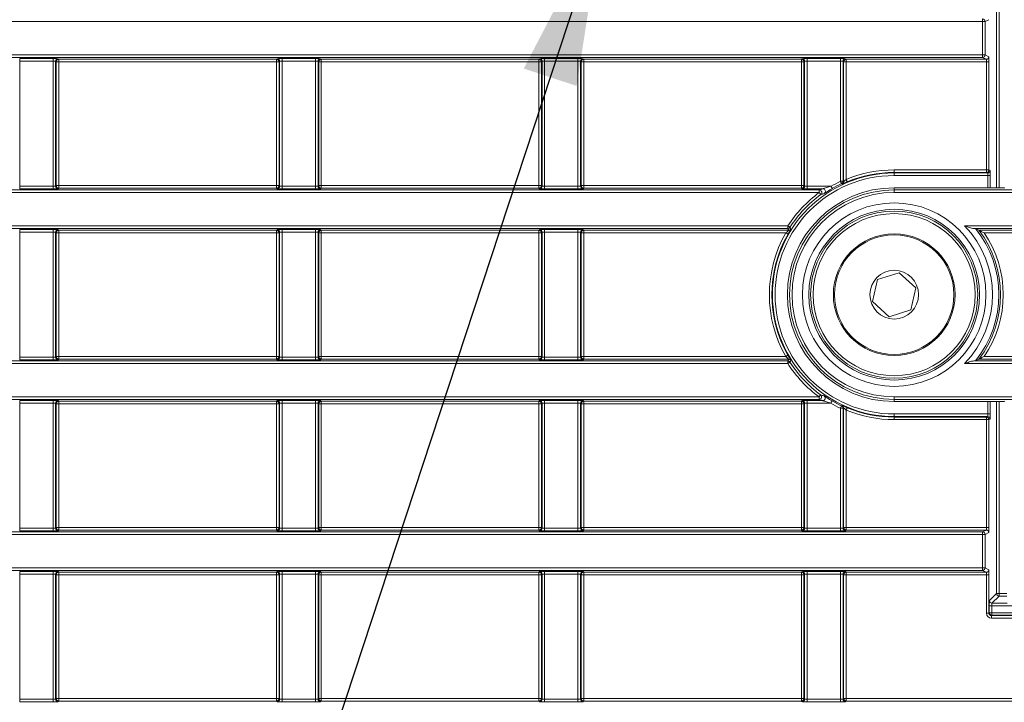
# Model space of a CAD drawing. Header units: millimetres. Extents: x 0 to 1118, y 0 to 864.
# Tile 99 of 248: x 273 to 293, y 446 to 459. Entities that reach past the tile are written whole.
import ezdxf

# ---------------------------------------------------------------- set-up
doc = ezdxf.new("R2010")
doc.units = ezdxf.units.MM
doc.styles.add('SLDTEXTSTYLE3', font='TXT', dxfattribs={"width": 0.605})
doc.dimstyles.new('SLDDIMSTYLE0', dxfattribs={"dimtxt": 0.18, "dimasz": 3.302, "dimexe": 0, "dimexo": 0.0625, "dimgap": 0, "dimtad": 0, "dimtih": 1, "dimtoh": 1, "dimdec": 0, "dimrnd": 1e-09, "dimzin": 0, "dimdsep": 46, "dimtxsty": 'Standard', "dimsah": 1, "dimcen": 0.09, "dimadec": 0, "dimazin": 0, "dimtfac": 3.302, "dimtdec": 0, "dimtofl": 0, "dimtmove": 0, "dimatfit": 3, "dimfxl": 1, "dimfrac": 2, "dimtolj": 1, "dimtzin": 0, "dimarcsym": 0})
doc.dimstyles.new('SLDDIMSTYLE1', dxfattribs={"dimtxt": 3.175, "dimasz": 3.302, "dimexe": 0, "dimexo": 0.0625, "dimgap": 0.79375, "dimtad": 0, "dimtih": 1, "dimtoh": 1, "dimdec": 1, "dimlfac": 4, "dimrnd": 1e-09, "dimzin": 12, "dimdsep": 46, "dimtxsty": 'SLDTEXTSTYLE3', "dimsah": 1, "dimcen": 0.09, "dimadec": 0, "dimazin": 3, "dimtfac": 1, "dimtofl": 0, "dimtmove": 0, "dimatfit": 3, "dimfxl": 1, "dimfrac": 2, "dimtolj": 1, "dimtzin": 12, "dimarcsym": 0})

# ---------------------------------------------------------------- blocks, each defined once
blk = doc.blocks.new('_D')
at = {"color": 7, "linetype": 'Continuous', "lineweight": 0}
for p, q in [((289.561, 466.355), (439.976, 466.355)), ((438.376, 466.355), (438.376, 449.404)), ((438.376, 427.58), (438.376, 444.531)), ((376.919, 427.58), (439.976, 427.58))]:
    blk.add_line(p, q, dxfattribs=at)
for points in [[(438.376, 466.355), (437.868, 463.053), (438.884, 463.053)], [(438.376, 427.58), (438.884, 430.882), (437.868, 430.882)]]:
    blk.add_solid(points, dxfattribs=at)
at = {"color": 7, "linetype": 'Continuous', "lineweight": 0, "insert": (432.919, 448.624), "char_height": 3.175, "attachment_point": 1, "style": 'SLDTEXTSTYLE3'}
blk.add_mtext('155.1', dxfattribs=at)

msp = doc.modelspace()

# ---------------------------------------------------------------- linework, layer by layer
at = {"color": 9, "linetype": 'Continuous', "lineweight": 15}
for p, q in [((292.368, 455.738), (292.368, 488.266)), ((292.418, 488.266), (292.418, 455.738)), ((292.196, 455.738), (292.196, 455.978)), ((292.246, 455.978), (292.246, 455.738)), ((292.196, 451.326), (292.196, 451.569)), ((292.246, 451.569), (292.246, 451.326)), ((292.368, 447.823), (292.368, 451.569)), ((292.418, 451.569), (292.418, 447.823)), ((292.418, 447.823), (292.569, 447.823)), ((292.569, 447.773), (292.418, 447.773)), ((292.279, 447.634), (292.574, 447.634))]:
    msp.add_line(p, q, dxfattribs=at)
at = {"color": 7, "linetype": 'Continuous', "lineweight": 15}
for p, q in [((292.096, 458.984), (161.236, 458.984)), ((292.096, 459.034), (292.096, 458.984)), ((292.096, 458.332), (292.096, 458.984)), ((292.146, 458.984), (292.096, 458.984)), ((292.217, 459.019), (292.146, 458.984)), ((292.146, 458.984), (292.146, 458.332)), ((161.236, 458.332), (292.096, 458.332)), ((292.096, 458.282), (161.236, 458.282)), ((273.294, 458.26), (273.945, 458.26)), ((273.294, 458.26), (273.294, 458.21)), ((273.945, 458.21), (273.294, 458.21)), ((273.294, 458.21), (273.294, 455.77)), ((273.945, 458.26), (273.945, 458.21)), ((273.945, 455.77), (273.945, 458.21)), ((273.995, 458.208), (273.995, 455.771)), ((274.007, 458.196), (273.995, 458.208)), ((274.007, 455.783), (274.007, 458.196)), ((274.057, 458.196), (274.007, 458.196)), ((274.045, 458.258), (274.057, 458.246)), ((274.057, 458.246), (278.307, 458.246)), ((274.057, 458.246), (274.057, 458.196)), ((278.307, 458.196), (274.057, 458.196)), ((274.057, 458.196), (274.057, 455.783)), ((278.307, 458.246), (278.319, 458.258)), ((278.307, 458.196), (278.307, 458.246)), ((278.357, 458.196), (278.307, 458.196)), ((278.307, 455.783), (278.307, 458.196)), ((278.369, 458.208), (278.357, 458.196)), ((278.357, 458.196), (278.357, 455.783)), ((278.369, 455.771), (278.369, 458.208)), ((278.419, 458.26), (279.07, 458.26)), ((278.419, 458.26), (278.419, 458.21)), ((279.07, 458.21), (278.419, 458.21)), ((278.419, 458.21), (278.419, 455.77)), ((279.07, 458.26), (279.07, 458.21)), ((279.07, 455.77), (279.07, 458.21)), ((279.12, 458.208), (279.12, 455.771)), ((279.132, 458.196), (279.12, 458.208)), ((279.132, 455.783), (279.132, 458.196)), ((279.182, 458.196), (279.132, 458.196)), ((279.17, 458.258), (279.182, 458.246)), ((279.182, 458.246), (283.432, 458.246)), ((279.182, 458.246), (279.182, 458.196)), ((283.432, 458.196), (279.182, 458.196)), ((279.182, 458.196), (279.182, 455.783)), ((283.432, 458.246), (283.444, 458.258)), ((283.432, 458.196), (283.432, 458.246)), ((283.482, 458.196), (283.432, 458.196)), ((283.432, 455.783), (283.432, 458.196)), ((283.494, 458.208), (283.482, 458.196)), ((283.482, 458.196), (283.482, 455.783)), ((283.494, 455.771), (283.494, 458.208)), ((283.544, 458.26), (284.195, 458.26)), ((283.544, 458.26), (283.544, 458.21)), ((284.195, 458.21), (283.544, 458.21)), ((283.544, 458.21), (283.544, 455.77)), ((284.195, 458.26), (284.195, 458.21)), ((284.195, 455.77), (284.195, 458.21)), ((284.245, 458.208), (284.245, 455.771)), ((284.257, 458.196), (284.245, 458.208)), ((284.257, 455.783), (284.257, 458.196)), ((284.307, 458.196), (284.257, 458.196)), ((284.295, 458.258), (284.307, 458.246)), ((284.307, 458.246), (288.557, 458.246)), ((284.307, 458.246), (284.307, 458.196)), ((284.307, 458.196), (284.307, 455.783)), ((288.557, 458.196), (284.307, 458.196)), ((288.557, 458.246), (288.569, 458.258)), ((288.557, 458.196), (288.557, 458.246)), ((288.607, 458.196), (288.557, 458.196)), ((288.557, 455.783), (288.557, 458.196)), ((288.619, 458.208), (288.607, 458.196)), ((288.607, 458.196), (288.607, 455.783)), ((288.619, 455.771), (288.619, 458.208)), ((288.669, 458.26), (289.32, 458.26)), ((288.669, 458.21), (288.669, 458.26)), ((289.32, 458.21), (288.669, 458.21)), ((288.669, 458.21), (288.669, 455.77)), ((289.32, 458.21), (289.32, 458.26)), ((289.32, 455.867), (289.32, 458.21)), ((289.37, 458.208), (289.37, 455.867)), ((289.382, 458.196), (289.37, 458.208)), ((289.382, 455.859), (289.382, 458.196)), ((289.432, 458.196), (289.382, 458.196)), ((289.42, 458.258), (289.432, 458.246)), ((289.432, 458.246), (292.167, 458.246)), ((289.432, 458.246), (289.432, 458.196)), ((289.432, 458.196), (289.432, 455.902)), ((292.17, 458.196), (289.432, 458.196)), ((292.096, 458.282), (292.096, 458.332)), ((292.146, 458.332), (292.096, 458.332)), ((292.167, 458.246), (292.096, 458.282)), ((292.146, 458.332), (292.217, 458.296)), ((292.17, 458.196), (292.22, 458.196)), ((292.17, 456.089), (292.17, 458.196)), ((292.22, 458.196), (292.22, 456.089)), ((290.369, 456.089), (290.369, 456.039)), ((290.369, 456.089), (292.17, 456.089)), ((290.369, 456.028), (290.369, 456.039)), ((292.17, 456.039), (290.369, 456.039)), ((292.17, 456.039), (292.17, 456.089)), ((292.17, 456.089), (292.22, 456.089)), ((292.193, 456.028), (292.17, 456.039)), ((292.22, 456.089), (292.243, 456.078)), ((289.37, 455.867), (289.32, 455.867)), ((290.369, 456.028), (292.193, 456.028)), ((290.369, 455.978), (290.369, 456.028)), ((292.196, 455.978), (290.369, 455.978)), ((292.246, 455.978), (292.196, 455.978)), ((161.236, 455.697), (288.906, 455.697)), ((273.294, 455.77), (273.294, 455.72)), ((273.294, 455.77), (273.945, 455.77)), ((273.945, 455.72), (273.294, 455.72)), ((273.945, 455.77), (273.945, 455.72)), ((273.995, 455.771), (274.007, 455.783)), ((274.007, 455.783), (274.057, 455.783)), ((274.057, 455.733), (274.045, 455.721)), ((274.057, 455.783), (274.057, 455.733)), ((274.057, 455.783), (278.307, 455.783)), ((278.307, 455.733), (274.057, 455.733)), ((278.307, 455.733), (278.307, 455.783)), ((278.307, 455.783), (278.357, 455.783)), ((278.319, 455.721), (278.307, 455.733)), ((278.357, 455.783), (278.369, 455.771)), ((278.419, 455.77), (279.07, 455.77)), ((278.419, 455.77), (278.419, 455.72)), ((279.07, 455.72), (278.419, 455.72)), ((279.07, 455.77), (279.07, 455.72)), ((279.12, 455.771), (279.132, 455.783)), ((279.132, 455.783), (279.182, 455.783)), ((279.182, 455.733), (279.17, 455.721)), ((279.182, 455.783), (279.182, 455.733)), ((279.182, 455.783), (283.432, 455.783)), ((283.432, 455.733), (279.182, 455.733)), ((283.432, 455.733), (283.432, 455.783)), ((283.432, 455.783), (283.482, 455.783)), ((283.444, 455.721), (283.432, 455.733)), ((283.482, 455.783), (283.494, 455.771)), ((283.544, 455.77), (284.195, 455.77)), ((283.544, 455.77), (283.544, 455.72)), ((284.195, 455.72), (283.544, 455.72)), ((284.195, 455.77), (284.195, 455.72)), ((284.245, 455.771), (284.257, 455.783)), ((284.257, 455.783), (284.307, 455.783)), ((284.307, 455.733), (284.295, 455.721)), ((284.307, 455.783), (284.307, 455.733)), ((284.307, 455.783), (288.557, 455.783)), ((288.557, 455.733), (284.307, 455.733)), ((288.557, 455.733), (288.557, 455.783)), ((288.557, 455.783), (288.607, 455.783)), ((288.569, 455.721), (288.557, 455.733)), ((288.607, 455.783), (288.619, 455.771)), ((288.669, 455.72), (288.669, 455.77)), ((288.669, 455.77), (289.137, 455.77)), ((288.976, 455.72), (288.669, 455.72)), ((288.906, 455.697), (288.906, 455.647)), ((290.369, 455.697), (290.369, 455.738)), ((292.519, 455.738), (290.369, 455.738)), ((290.369, 455.697), (290.369, 455.647)), ((290.369, 455.697), (344.898, 455.697)), ((292.523, 455.735), (292.519, 455.738)), ((288.906, 455.647), (161.236, 455.647)), ((344.898, 455.647), (290.369, 455.647)), ((161.236, 454.996), (288.292, 454.996)), ((288.292, 454.946), (161.236, 454.946)), ((273.294, 454.923), (273.945, 454.923)), ((273.294, 454.923), (273.294, 454.873)), ((273.945, 454.923), (273.945, 454.873)), ((274.045, 454.922), (274.057, 454.91)), ((274.057, 454.91), (278.307, 454.91)), ((274.057, 454.91), (274.057, 454.86)), ((278.307, 454.91), (278.319, 454.922)), ((278.307, 454.86), (278.307, 454.91)), ((278.419, 454.923), (279.07, 454.923)), ((278.419, 454.923), (278.419, 454.873)), ((279.07, 454.923), (279.07, 454.873)), ((279.17, 454.922), (279.182, 454.91)), ((279.182, 454.91), (283.432, 454.91)), ((279.182, 454.91), (279.182, 454.86)), ((283.432, 454.91), (283.444, 454.922)), ((283.432, 454.86), (283.432, 454.91)), ((283.544, 454.923), (284.195, 454.923)), ((283.544, 454.923), (283.544, 454.873)), ((284.195, 454.923), (284.195, 454.873)), ((284.295, 454.922), (284.307, 454.91)), ((284.307, 454.91), (288.311, 454.91)), ((284.307, 454.91), (284.307, 454.86)), ((288.292, 454.996), (288.292, 454.946)), ((288.311, 454.91), (288.292, 454.946)), ((291.743, 454.996), (344.898, 454.996)), ((344.898, 454.946), (291.922, 454.946)), ((292.026, 454.91), (293.682, 454.91)), ((273.945, 454.873), (273.294, 454.873)), ((273.294, 454.873), (273.294, 452.434)), ((273.945, 452.434), (273.945, 454.873)), ((273.995, 454.872), (273.995, 452.435)), ((274.007, 454.86), (273.995, 454.872)), ((274.007, 452.447), (274.007, 454.86)), ((274.057, 454.86), (274.007, 454.86)), ((274.057, 454.86), (274.057, 452.447)), ((278.307, 454.86), (274.057, 454.86)), ((278.357, 454.86), (278.307, 454.86)), ((278.307, 452.447), (278.307, 454.86)), ((278.369, 454.872), (278.357, 454.86)), ((278.357, 454.86), (278.357, 452.447)), ((278.369, 452.435), (278.369, 454.872)), ((279.07, 454.873), (278.419, 454.873)), ((278.419, 454.873), (278.419, 452.434)), ((279.07, 452.434), (279.07, 454.873)), ((279.12, 454.872), (279.12, 452.435)), ((279.132, 454.86), (279.12, 454.872)), ((279.132, 452.447), (279.132, 454.86)), ((279.182, 454.86), (279.132, 454.86)), ((279.182, 454.86), (279.182, 452.447)), ((283.432, 454.86), (279.182, 454.86)), ((283.482, 454.86), (283.432, 454.86)), ((283.432, 452.447), (283.432, 454.86)), ((283.494, 454.872), (283.482, 454.86)), ((283.482, 454.86), (283.482, 452.447)), ((283.494, 452.435), (283.494, 454.872)), ((284.195, 454.873), (283.544, 454.873)), ((283.544, 454.873), (283.544, 452.434)), ((284.195, 452.434), (284.195, 454.873)), ((284.245, 454.872), (284.245, 452.435)), ((284.257, 454.86), (284.245, 454.872)), ((284.257, 452.447), (284.257, 454.86)), ((284.307, 454.86), (284.257, 454.86)), ((288.253, 454.86), (284.307, 454.86)), ((284.307, 454.86), (284.307, 452.447)), ((293.682, 454.86), (292.124, 454.86)), ((289.949, 453.523), (290.046, 453.952)), ((290.046, 453.952), (290.466, 454.083)), ((290.466, 454.083), (290.79, 453.784)), ((290.79, 453.784), (290.693, 453.355)), ((290.273, 453.224), (289.949, 453.523)), ((290.693, 453.355), (290.273, 453.224)), ((273.294, 452.434), (273.294, 452.384)), ((273.294, 452.434), (273.945, 452.434)), ((273.945, 452.434), (273.945, 452.384)), ((273.995, 452.435), (274.007, 452.447)), ((274.007, 452.447), (274.057, 452.447)), ((274.057, 452.397), (274.045, 452.385)), ((274.057, 452.447), (274.057, 452.397)), ((274.057, 452.447), (278.307, 452.447)), ((278.307, 452.397), (274.057, 452.397)), ((278.307, 452.397), (278.307, 452.447)), ((278.307, 452.447), (278.357, 452.447)), ((278.319, 452.385), (278.307, 452.397)), ((278.357, 452.447), (278.369, 452.435)), ((278.419, 452.434), (279.07, 452.434)), ((278.419, 452.434), (278.419, 452.384)), ((279.07, 452.434), (279.07, 452.384)), ((279.12, 452.435), (279.132, 452.447)), ((279.132, 452.447), (279.182, 452.447)), ((279.182, 452.397), (279.17, 452.385)), ((279.182, 452.447), (279.182, 452.397)), ((279.182, 452.447), (283.432, 452.447)), ((283.432, 452.397), (279.182, 452.397)), ((283.432, 452.397), (283.432, 452.447)), ((283.432, 452.447), (283.482, 452.447)), ((283.444, 452.385), (283.432, 452.397)), ((283.482, 452.447), (283.494, 452.435)), ((283.544, 452.434), (283.544, 452.384)), ((283.544, 452.434), (284.195, 452.434)), ((284.195, 452.434), (284.195, 452.384)), ((284.245, 452.435), (284.257, 452.447)), ((284.257, 452.447), (284.307, 452.447)), ((284.307, 452.397), (284.295, 452.385)), ((284.307, 452.447), (284.307, 452.397)), ((284.307, 452.447), (288.251, 452.447)), ((288.309, 452.397), (284.307, 452.397)), ((288.29, 452.361), (288.309, 452.397)), ((293.682, 452.397), (292.026, 452.397)), ((292.124, 452.447), (293.682, 452.447)), ((161.236, 452.361), (288.29, 452.361)), ((288.29, 452.311), (161.236, 452.311)), ((273.945, 452.384), (273.294, 452.384)), ((279.07, 452.384), (278.419, 452.384)), ((284.195, 452.384), (283.544, 452.384)), ((288.29, 452.361), (288.29, 452.311)), ((342.933, 452.311), (291.743, 452.311)), ((291.922, 452.361), (342.933, 452.361)), ((161.236, 451.66), (288.902, 451.66)), ((288.902, 451.66), (288.902, 451.61)), ((290.369, 451.66), (342.933, 451.66)), ((290.369, 451.61), (290.369, 451.66)), ((288.902, 451.61), (161.236, 451.61)), ((273.294, 451.587), (273.945, 451.587)), ((273.294, 451.587), (273.294, 451.537)), ((273.945, 451.537), (273.294, 451.537)), ((273.294, 451.537), (273.294, 449.098)), ((273.945, 451.587), (273.945, 451.537)), ((273.945, 449.098), (273.945, 451.537)), ((273.995, 451.536), (273.995, 449.099)), ((274.007, 451.524), (273.995, 451.536)), ((274.007, 449.111), (274.007, 451.524)), ((274.057, 451.524), (274.007, 451.524)), ((274.045, 451.586), (274.057, 451.574)), ((274.057, 451.574), (278.307, 451.574)), ((274.057, 451.574), (274.057, 451.524)), ((278.307, 451.524), (274.057, 451.524)), ((274.057, 451.524), (274.057, 449.111)), ((278.307, 451.574), (278.319, 451.586)), ((278.307, 451.524), (278.307, 451.574)), ((278.357, 451.524), (278.307, 451.524)), ((278.307, 449.111), (278.307, 451.524)), ((278.369, 451.536), (278.357, 451.524)), ((278.357, 451.524), (278.357, 449.111)), ((278.369, 449.099), (278.369, 451.536)), ((278.419, 451.587), (279.07, 451.587)), ((278.419, 451.587), (278.419, 451.537)), ((279.07, 451.537), (278.419, 451.537)), ((278.419, 451.537), (278.419, 449.098)), ((279.07, 451.587), (279.07, 451.537)), ((279.07, 449.098), (279.07, 451.537)), ((279.12, 451.536), (279.12, 449.099)), ((279.132, 451.524), (279.12, 451.536)), ((279.132, 449.111), (279.132, 451.524)), ((279.182, 451.524), (279.132, 451.524)), ((279.17, 451.586), (279.182, 451.574)), ((279.182, 451.574), (283.432, 451.574)), ((279.182, 451.574), (279.182, 451.524)), ((283.432, 451.524), (279.182, 451.524)), ((279.182, 451.524), (279.182, 449.111)), ((283.432, 451.574), (283.444, 451.586)), ((283.432, 451.524), (283.432, 451.574)), ((283.482, 451.524), (283.432, 451.524)), ((283.432, 449.111), (283.432, 451.524)), ((283.494, 451.536), (283.482, 451.524)), ((283.482, 451.524), (283.482, 449.111)), ((283.494, 449.099), (283.494, 451.536)), ((283.544, 451.587), (284.195, 451.587)), ((283.544, 451.587), (283.544, 451.537)), ((284.195, 451.537), (283.544, 451.537)), ((283.544, 451.537), (283.544, 449.098)), ((284.195, 451.587), (284.195, 451.537)), ((284.195, 449.098), (284.195, 451.537)), ((284.245, 451.536), (284.245, 449.099)), ((284.257, 451.524), (284.245, 451.536)), ((284.257, 449.111), (284.257, 451.524)), ((284.307, 451.524), (284.257, 451.524)), ((284.295, 451.586), (284.307, 451.574)), ((284.307, 451.574), (288.557, 451.574)), ((284.307, 451.574), (284.307, 451.524)), ((288.557, 451.524), (284.307, 451.524)), ((284.307, 451.524), (284.307, 449.111)), ((288.557, 451.574), (288.569, 451.586)), ((288.557, 451.524), (288.557, 451.574)), ((288.607, 451.524), (288.557, 451.524)), ((288.557, 449.111), (288.557, 451.524)), ((288.619, 451.536), (288.607, 451.524)), ((288.607, 451.524), (288.607, 449.111)), ((288.619, 449.099), (288.619, 451.536)), ((288.669, 451.587), (288.972, 451.587)), ((288.669, 451.537), (288.669, 451.587)), ((289.132, 451.537), (288.669, 451.537)), ((288.669, 451.537), (288.669, 449.098)), ((289.32, 449.098), (289.32, 451.438)), ((289.37, 451.438), (289.32, 451.438)), ((289.37, 451.438), (289.37, 449.099)), ((289.382, 449.111), (289.382, 451.445)), ((342.933, 451.61), (290.369, 451.61)), ((290.369, 451.61), (290.369, 451.569)), ((292.519, 451.569), (290.369, 451.569)), ((292.519, 451.569), (292.523, 451.573)), ((289.432, 451.403), (289.432, 449.111)), ((290.369, 451.326), (290.369, 451.276)), ((290.369, 451.326), (292.196, 451.326)), ((290.369, 451.276), (290.369, 451.265)), ((292.193, 451.276), (290.369, 451.276)), ((290.369, 451.215), (290.369, 451.265)), ((290.369, 451.265), (292.17, 451.265)), ((292.17, 451.265), (292.193, 451.276)), ((292.17, 451.215), (292.17, 451.265)), ((292.246, 451.326), (292.196, 451.326)), ((292.17, 451.215), (290.369, 451.215)), ((292.17, 449.111), (292.17, 451.215)), ((292.22, 451.215), (292.17, 451.215)), ((292.243, 451.226), (292.22, 451.215)), ((292.22, 451.215), (292.22, 449.111)), ((161.236, 449.025), (292.096, 449.025)), ((292.096, 448.975), (161.236, 448.975)), ((273.294, 449.098), (273.945, 449.098)), ((273.294, 449.098), (273.294, 449.048)), ((273.945, 449.048), (273.294, 449.048)), ((273.945, 449.098), (273.945, 449.048)), ((273.995, 449.099), (274.007, 449.111)), ((274.007, 449.111), (274.057, 449.111)), ((274.057, 449.061), (274.045, 449.049)), ((274.057, 449.111), (274.057, 449.061)), ((274.057, 449.111), (278.307, 449.111)), ((278.307, 449.061), (274.057, 449.061)), ((278.307, 449.061), (278.307, 449.111)), ((278.307, 449.111), (278.357, 449.111)), ((278.319, 449.049), (278.307, 449.061)), ((278.357, 449.111), (278.369, 449.099)), ((278.419, 449.098), (278.419, 449.048)), ((278.419, 449.098), (279.07, 449.098)), ((279.07, 449.048), (278.419, 449.048)), ((279.07, 449.098), (279.07, 449.048)), ((279.12, 449.099), (279.132, 449.111)), ((279.132, 449.111), (279.182, 449.111)), ((279.182, 449.061), (279.17, 449.049)), ((279.182, 449.111), (279.182, 449.061)), ((279.182, 449.111), (283.432, 449.111)), ((283.432, 449.061), (279.182, 449.061)), ((283.432, 449.061), (283.432, 449.111)), ((283.432, 449.111), (283.482, 449.111)), ((283.444, 449.049), (283.432, 449.061)), ((283.482, 449.111), (283.494, 449.099)), ((283.544, 449.098), (284.195, 449.098)), ((283.544, 449.098), (283.544, 449.048)), ((284.195, 449.048), (283.544, 449.048)), ((284.195, 449.098), (284.195, 449.048)), ((284.245, 449.099), (284.257, 449.111)), ((284.257, 449.111), (284.307, 449.111)), ((284.307, 449.061), (284.295, 449.049)), ((284.307, 449.111), (284.307, 449.061)), ((284.307, 449.111), (288.557, 449.111)), ((288.557, 449.061), (284.307, 449.061)), ((288.557, 449.061), (288.557, 449.111)), ((288.557, 449.111), (288.607, 449.111)), ((288.569, 449.049), (288.557, 449.061)), ((288.607, 449.111), (288.619, 449.099)), ((288.669, 449.098), (288.669, 449.048)), ((288.669, 449.098), (289.32, 449.098)), ((289.32, 449.048), (288.669, 449.048)), ((289.32, 449.098), (289.32, 449.048)), ((289.37, 449.099), (289.382, 449.111)), ((289.382, 449.111), (289.432, 449.111)), ((289.432, 449.061), (289.42, 449.049)), ((289.432, 449.111), (289.432, 449.061)), ((289.432, 449.111), (292.17, 449.111)), ((292.167, 449.061), (289.432, 449.061)), ((292.096, 449.025), (292.167, 449.061)), ((292.096, 449.025), (292.096, 448.975)), ((292.096, 448.324), (292.096, 448.975)), ((292.146, 448.975), (292.096, 448.975)), ((292.217, 449.011), (292.146, 448.975)), ((292.146, 448.975), (292.146, 448.324)), ((292.22, 449.111), (292.17, 449.111)), ((161.236, 448.324), (292.096, 448.324)), ((292.096, 448.274), (161.236, 448.274)), ((273.294, 448.251), (273.945, 448.251)), ((273.294, 448.251), (273.294, 448.201)), ((273.945, 448.201), (273.294, 448.201)), ((273.294, 448.201), (273.294, 445.761)), ((273.945, 448.251), (273.945, 448.201)), ((273.945, 445.761), (273.945, 448.201)), ((273.995, 448.2), (273.995, 445.763)), ((274.007, 448.188), (273.995, 448.2)), ((274.007, 445.774), (274.007, 448.188)), ((274.057, 448.188), (274.007, 448.188)), ((274.045, 448.25), (274.057, 448.238)), ((274.057, 448.238), (278.307, 448.238)), ((274.057, 448.238), (274.057, 448.188)), ((274.057, 448.188), (274.057, 445.774)), ((278.307, 448.188), (274.057, 448.188)), ((278.307, 448.238), (278.319, 448.25)), ((278.307, 448.188), (278.307, 448.238)), ((278.357, 448.188), (278.307, 448.188)), ((278.307, 445.774), (278.307, 448.188)), ((278.369, 448.2), (278.357, 448.188)), ((278.357, 448.188), (278.357, 445.774)), ((278.369, 445.763), (278.369, 448.2)), ((278.419, 448.251), (279.07, 448.251)), ((278.419, 448.251), (278.419, 448.201)), ((279.07, 448.201), (278.419, 448.201)), ((278.419, 448.201), (278.419, 445.761)), ((279.07, 448.251), (279.07, 448.201)), ((279.07, 445.761), (279.07, 448.201)), ((279.12, 448.2), (279.12, 445.763)), ((279.132, 448.188), (279.12, 448.2)), ((279.132, 445.774), (279.132, 448.188)), ((279.182, 448.188), (279.132, 448.188)), ((279.17, 448.25), (279.182, 448.238)), ((279.182, 448.238), (283.432, 448.238)), ((279.182, 448.238), (279.182, 448.188)), ((279.182, 448.188), (279.182, 445.774)), ((283.432, 448.188), (279.182, 448.188)), ((283.432, 448.238), (283.444, 448.25)), ((283.432, 448.188), (283.432, 448.238)), ((283.482, 448.188), (283.432, 448.188)), ((283.432, 445.774), (283.432, 448.188)), ((283.494, 448.2), (283.482, 448.188)), ((283.482, 448.188), (283.482, 445.774)), ((283.494, 445.763), (283.494, 448.2)), ((283.544, 448.251), (284.195, 448.251)), ((283.544, 448.251), (283.544, 448.201)), ((284.195, 448.201), (283.544, 448.201)), ((283.544, 448.201), (283.544, 445.761)), ((284.195, 448.251), (284.195, 448.201)), ((284.195, 445.761), (284.195, 448.201)), ((284.245, 448.2), (284.245, 445.763)), ((284.257, 448.188), (284.245, 448.2)), ((284.257, 445.774), (284.257, 448.188)), ((284.307, 448.188), (284.257, 448.188)), ((284.295, 448.25), (284.307, 448.238)), ((284.307, 448.238), (288.557, 448.238)), ((284.307, 448.238), (284.307, 448.188)), ((284.307, 448.188), (284.307, 445.774)), ((288.557, 448.188), (284.307, 448.188)), ((288.557, 448.238), (288.569, 448.25)), ((288.557, 448.188), (288.557, 448.238)), ((288.607, 448.188), (288.557, 448.188)), ((288.557, 445.774), (288.557, 448.188)), ((288.619, 448.2), (288.607, 448.188)), ((288.607, 448.188), (288.607, 445.774)), ((288.619, 445.763), (288.619, 448.2)), ((288.669, 448.251), (289.32, 448.251)), ((288.669, 448.251), (288.669, 448.201)), ((289.32, 448.201), (288.669, 448.201)), ((288.669, 448.201), (288.669, 445.761)), ((289.32, 448.251), (289.32, 448.201)), ((289.32, 445.761), (289.32, 448.201)), ((289.37, 448.2), (289.37, 445.763)), ((289.382, 448.188), (289.37, 448.2)), ((289.382, 445.774), (289.382, 448.188)), ((289.432, 448.188), (289.382, 448.188)), ((289.42, 448.25), (289.432, 448.238)), ((289.432, 448.238), (292.167, 448.238)), ((289.432, 448.238), (289.432, 448.188)), ((292.17, 448.188), (289.432, 448.188)), ((289.432, 448.188), (289.432, 445.774)), ((292.096, 448.274), (292.096, 448.324)), ((292.146, 448.324), (292.096, 448.324)), ((292.167, 448.238), (292.096, 448.274)), ((292.146, 448.324), (292.217, 448.288)), ((292.22, 448.188), (292.17, 448.188)), ((292.17, 447.442), (292.17, 448.188)), ((292.22, 448.188), (292.22, 447.442)), ((292.229, 447.684), (292.368, 447.823)), ((292.418, 447.773), (292.279, 447.634)), ((292.418, 447.823), (292.368, 447.823)), ((292.418, 447.823), (292.418, 447.773)), ((292.225, 447.448), (292.225, 447.584)), ((292.275, 447.584), (292.225, 447.584)), ((292.275, 447.584), (292.275, 447.448)), ((343.21, 447.584), (292.275, 447.584)), ((292.22, 447.442), (292.17, 447.442)), ((292.22, 447.442), (292.225, 447.448)), ((292.275, 447.448), (292.225, 447.448)), ((292.275, 447.398), (292.27, 447.392)), ((292.27, 447.392), (293.682, 447.392)), ((292.27, 447.392), (292.27, 447.342)), ((292.275, 447.448), (343.446, 447.448)), ((292.275, 447.448), (292.275, 447.398)), ((343.446, 447.398), (292.275, 447.398)), ((293.682, 447.342), (292.27, 447.342)), ((273.294, 445.761), (273.945, 445.761)), ((273.294, 445.761), (273.294, 445.711)), ((273.945, 445.711), (273.294, 445.711)), ((273.945, 445.761), (273.945, 445.711)), ((273.995, 445.763), (274.007, 445.774)), ((274.007, 445.774), (274.057, 445.774)), ((274.057, 445.724), (274.045, 445.713)), ((274.057, 445.774), (274.057, 445.724)), ((274.057, 445.774), (278.307, 445.774)), ((278.307, 445.724), (274.057, 445.724)), ((278.307, 445.724), (278.307, 445.774)), ((278.307, 445.774), (278.357, 445.774)), ((278.319, 445.713), (278.307, 445.724)), ((278.357, 445.774), (278.369, 445.763)), ((278.419, 445.761), (278.419, 445.711)), ((278.419, 445.761), (279.07, 445.761)), ((279.07, 445.711), (278.419, 445.711)), ((279.07, 445.761), (279.07, 445.711)), ((279.12, 445.763), (279.132, 445.774)), ((279.132, 445.774), (279.182, 445.774)), ((279.182, 445.724), (279.17, 445.713)), ((279.182, 445.774), (279.182, 445.724)), ((279.182, 445.774), (283.432, 445.774)), ((283.432, 445.724), (279.182, 445.724)), ((283.432, 445.724), (283.432, 445.774)), ((283.432, 445.774), (283.482, 445.774)), ((283.444, 445.713), (283.432, 445.724)), ((283.482, 445.774), (283.494, 445.763)), ((283.544, 445.761), (284.195, 445.761)), ((283.544, 445.761), (283.544, 445.711)), ((284.195, 445.711), (283.544, 445.711)), ((284.195, 445.761), (284.195, 445.711)), ((284.245, 445.763), (284.257, 445.774)), ((284.257, 445.774), (284.307, 445.774)), ((284.307, 445.724), (284.295, 445.713)), ((284.307, 445.774), (284.307, 445.724)), ((284.307, 445.774), (288.557, 445.774)), ((288.557, 445.724), (284.307, 445.724)), ((288.557, 445.724), (288.557, 445.774)), ((288.557, 445.774), (288.607, 445.774)), ((288.569, 445.713), (288.557, 445.724)), ((288.607, 445.774), (288.619, 445.763)), ((288.669, 445.761), (289.32, 445.761)), ((288.669, 445.761), (288.669, 445.711)), ((289.32, 445.711), (288.669, 445.711)), ((289.32, 445.761), (289.32, 445.711)), ((289.37, 445.763), (289.382, 445.774)), ((289.382, 445.774), (289.432, 445.774)), ((289.432, 445.724), (289.42, 445.713)), ((289.432, 445.774), (289.432, 445.724)), ((289.432, 445.774), (293.682, 445.774)), ((293.682, 445.724), (289.432, 445.724))]:
    msp.add_line(p, q, dxfattribs=at)
at = {"color": 7, "linetype": 'Continuous', "lineweight": 15, "flags": 128}
for points in [[(289.342, 455.821), (289.341, 455.822), (289.34, 455.825), (289.338, 455.829), (289.335, 455.835), (289.332, 455.842), (289.328, 455.849), (289.324, 455.858), (289.32, 455.867)], [(289.37, 455.867), (289.376, 455.863), (289.382, 455.859)], [(289.451, 455.856), (289.451, 455.857), (289.449, 455.859), (289.448, 455.864), (289.445, 455.869), (289.442, 455.876), (289.439, 455.884), (289.435, 455.893), (289.432, 455.902)], [(289.162, 455.727), (289.161, 455.727), (289.16, 455.73), (289.157, 455.734), (289.154, 455.739), (289.15, 455.746), (289.146, 455.753), (289.141, 455.761), (289.137, 455.77)], [(288.906, 455.647), (288.912, 455.64), (288.917, 455.632), (288.923, 455.625), (288.927, 455.619), (288.931, 455.614), (288.933, 455.61), (288.935, 455.608), (288.936, 455.607)], [(288.292, 454.996), (288.3, 454.99), (288.308, 454.985), (288.315, 454.981), (288.321, 454.977), (288.326, 454.973), (288.33, 454.971), (288.333, 454.969), (288.334, 454.969)], [(288.253, 454.86), (288.261, 454.856), (288.269, 454.851), (288.277, 454.847), (288.283, 454.843), (288.289, 454.84), (288.293, 454.838), (288.295, 454.836), (288.296, 454.836)], [(288.251, 452.447), (288.26, 452.451), (288.268, 452.456), (288.275, 452.46), (288.282, 452.464), (288.287, 452.467), (288.291, 452.469), (288.294, 452.471), (288.295, 452.471)], [(288.332, 452.338), (288.331, 452.338), (288.329, 452.336), (288.325, 452.334), (288.319, 452.33), (288.313, 452.326), (288.306, 452.322), (288.298, 452.317), (288.29, 452.311)], [(288.932, 451.7), (288.931, 451.699), (288.93, 451.697), (288.927, 451.693), (288.923, 451.688), (288.919, 451.682), (288.914, 451.675), (288.908, 451.667), (288.902, 451.66)], [(289.157, 451.58), (289.157, 451.58), (289.155, 451.577), (289.153, 451.573), (289.15, 451.568), (289.146, 451.561), (289.141, 451.554), (289.137, 451.546), (289.132, 451.537)], [(289.342, 451.483), (289.341, 451.482), (289.34, 451.479), (289.338, 451.475), (289.335, 451.469), (289.332, 451.463), (289.328, 451.455), (289.324, 451.447), (289.32, 451.438)], [(289.382, 451.445), (289.376, 451.441), (289.37, 451.438)], [(289.432, 451.403), (289.435, 451.411), (289.439, 451.42), (289.442, 451.428), (289.445, 451.435), (289.448, 451.441), (289.449, 451.445), (289.451, 451.448), (289.451, 451.449)]]:
    msp.add_lwpolyline(points, dxfattribs=at)
at = {"color": 7, "linetype": 'Continuous', "lineweight": 15}
for radius in [1.791, 1.666, 1.632, 1.582, 1.188, 1.166, 0.475]:
    msp.add_circle((290.369, 453.654), radius, dxfattribs=at)
for centre, radius, start, end in [((292.096, 458.984), 0.05, 0.0296, 89.9437), ((274.045, 458.208), 0.05, 90.0205, 179.9784), ((274.057, 458.196), 0.05, 90.0208, 179.9824), ((278.307, 458.196), 0.05, 0.0218, 89.9792), ((278.319, 458.208), 0.05, 0.0234, 89.9777), ((279.17, 458.208), 0.05, 90.0205, 179.9784), ((279.182, 458.196), 0.05, 90.0208, 179.9803), ((283.432, 458.196), 0.05, 0.0197, 89.9792), ((283.444, 458.208), 0.05, 0.0225, 89.9786), ((284.295, 458.208), 0.05, 90.0205, 179.9805), ((284.307, 458.196), 0.05, 90.0208, 179.9782), ((288.557, 458.196), 0.05, 0.0197, 89.9792), ((288.569, 458.208), 0.05, 0.0195, 89.9795), ((289.42, 458.208), 0.05, 90.0205, 179.9805), ((289.432, 458.196), 0.05, 90.0208, 179.9803), ((292.096, 458.332), 0.05, 270.056, 359.9707), ((292.167, 458.296), 0.05, 270.054, 359.9722), ((290.369, 453.652), 2.437, 90, 112.6295), ((290.369, 453.652), 2.387, 90, 112.6295), ((292.17, 456.089), 0.05, 270.0549, 359.9718), ((292.193, 456.078), 0.05, 270.0558, 359.9709), ((290.369, 453.652), 2.376, 90, 270), ((290.369, 453.652), 2.326, 90, 270), ((290.369, 453.652), 2.45, 115.351, 120.2078), ((289.32, 455.867), 0.05, 295.3636, 359.9871), ((289.332, 455.859), 0.05, 295.193, 359.9867), ((274.045, 455.771), 0.05, 180.0218, 269.9792), ((274.057, 455.783), 0.05, 180.0171, 269.9808), ((278.307, 455.783), 0.05, 270.0193, 359.9786), ((278.319, 455.771), 0.05, 270.0225, 359.9764), ((279.17, 455.771), 0.05, 180.0218, 269.9792), ((279.182, 455.783), 0.05, 180.0192, 269.9808), ((283.432, 455.783), 0.05, 270.0192, 359.9808), ((283.444, 455.771), 0.05, 270.0217, 359.9773), ((284.295, 455.771), 0.05, 180.0197, 269.9792), ((284.307, 455.783), 0.05, 180.0214, 269.9807), ((290.369, 453.654), 2.085, 90, 270), ((290.369, 453.654), 2.044, 90, 270), ((288.557, 455.783), 0.05, 270.0192, 359.9808), ((288.569, 455.771), 0.05, 270.0208, 359.9803), ((288.906, 455.647), 0.05, 306.3543, 89.8998), ((288.976, 455.67), 0.05, 304.741, 89.8911), ((290.369, 453.652), 2.4, 115.351, 120.2078), ((283.607, 446.944), 10.568, 57.0661, 57.1387), ((290.369, 453.652), 2.474, 126.2536, 147.1112), ((290.369, 453.652), 2.424, 126.2536, 147.1112), ((290.369, 453.654), 1.994, 90, 270), ((274.045, 454.872), 0.05, 90.0193, 179.9797), ((274.057, 454.86), 0.05, 90.0203, 179.9829), ((278.307, 454.86), 0.05, 0.0214, 89.9797), ((278.319, 454.872), 0.05, 0.0221, 89.979), ((279.17, 454.872), 0.05, 90.0193, 179.9797), ((279.182, 454.86), 0.05, 90.0203, 179.9808), ((283.432, 454.86), 0.05, 0.0192, 89.9797), ((283.444, 454.872), 0.05, 0.0212, 89.9799), ((284.295, 454.872), 0.05, 90.0192, 179.9818), ((284.307, 454.86), 0.05, 90.0203, 179.9786), ((288.292, 454.996), 0.05, 270.0105, 327.1008), ((288.311, 454.96), 0.05, 270.0089, 327.554), ((295.576, 458.986), 8.282, 209.0209, 209.2985), ((290.369, 453.654), 1.92, 315.6549, 44.3451), ((290.369, 453.654), 2.045, 320.8619, 39.1381), ((290.369, 453.654), 2.079, 322.8109, 37.1891), ((290.369, 453.652), 2.437, 150.2818, 209.643), ((290.369, 453.652), 2.387, 150.2818, 209.643), ((290.369, 453.654), 2.129, 325.4742, 34.5258), ((274.045, 452.435), 0.05, 180.0218, 269.9792), ((274.057, 452.447), 0.05, 180.0171, 269.9808), ((278.307, 452.447), 0.05, 270.0193, 359.9786), ((278.319, 452.435), 0.05, 270.0225, 359.9764), ((279.17, 452.435), 0.05, 180.0218, 269.9792), ((279.182, 452.447), 0.05, 180.0192, 269.9808), ((283.432, 452.447), 0.05, 270.0192, 359.9808), ((283.444, 452.435), 0.05, 270.0217, 359.9773), ((284.295, 452.435), 0.05, 180.0197, 269.9792), ((284.307, 452.447), 0.05, 180.0214, 269.9807), ((288.309, 452.347), 0.05, 32.3687, 89.9905), ((288.29, 452.311), 0.05, 32.8194, 89.9923), ((290.369, 453.652), 2.474, 212.8122, 233.6378), ((297.207, 447.402), 10.155, 150.6869, 150.9134), ((290.369, 453.652), 2.424, 212.8122, 233.6378), ((288.902, 451.66), 0.05, 270.102, 53.5354), ((288.972, 451.637), 0.05, 270.0989, 349.3404), ((274.045, 451.536), 0.05, 90.0193, 179.9797), ((274.057, 451.524), 0.05, 90.0203, 179.9829), ((278.307, 451.524), 0.05, 0.0214, 89.9797), ((278.319, 451.536), 0.05, 0.0221, 89.979), ((279.17, 451.536), 0.05, 90.0193, 179.9797), ((279.182, 451.524), 0.05, 90.0203, 179.9808), ((283.432, 451.524), 0.05, 0.0192, 89.9797), ((283.444, 451.536), 0.05, 0.0212, 89.9799), ((284.295, 451.536), 0.05, 90.0192, 179.9818), ((284.307, 451.524), 0.05, 90.0203, 179.9786), ((288.557, 451.524), 0.05, 0.0192, 89.9797), ((288.569, 451.536), 0.05, 0.0182, 89.9808), ((290.369, 453.652), 2.45, 239.6634, 244.649), ((290.369, 453.652), 2.4, 239.6634, 244.649), ((284.869, 458.409), 8.245, 302.851, 302.9441), ((289.32, 451.438), 0.05, 0.0117, 64.6377), ((289.332, 451.445), 0.05, 0.0133, 64.807), ((290.369, 453.652), 2.387, 247.3705, 270), ((290.369, 453.652), 2.437, 247.3705, 270), ((292.17, 451.215), 0.05, 0.0282, 89.9451), ((292.193, 451.226), 0.05, 0.0276, 89.9457), ((274.045, 449.099), 0.05, 180.0223, 269.9777), ((274.057, 449.111), 0.05, 180.0171, 269.9808), ((278.307, 449.111), 0.05, 270.0193, 359.9786), ((278.319, 449.099), 0.05, 270.0241, 359.9759), ((279.17, 449.099), 0.05, 180.0223, 269.9777), ((279.182, 449.111), 0.05, 180.0192, 269.9808), ((283.432, 449.111), 0.05, 270.0192, 359.9808), ((283.444, 449.099), 0.05, 270.0232, 359.9768), ((284.295, 449.099), 0.05, 180.0201, 269.9777), ((284.307, 449.111), 0.05, 180.0214, 269.9807), ((288.557, 449.111), 0.05, 270.0192, 359.9808), ((288.569, 449.099), 0.05, 270.0223, 359.9799), ((289.42, 449.099), 0.05, 180.0201, 269.9777), ((289.432, 449.111), 0.05, 180.0192, 269.9808), ((292.096, 448.975), 0.05, 0.0288, 89.9434), ((292.167, 449.011), 0.05, 0.0276, 89.9446), ((274.045, 448.199), 0.05, 90.0223, 179.9777), ((274.057, 448.188), 0.05, 90.0192, 179.9829), ((278.307, 448.188), 0.05, 0.0214, 89.9807), ((278.319, 448.199), 0.05, 0.0241, 89.9759), ((279.17, 448.199), 0.05, 90.0223, 179.9777), ((279.182, 448.188), 0.05, 90.0192, 179.9808), ((283.432, 448.188), 0.05, 0.0192, 89.9808), ((283.444, 448.199), 0.05, 0.0232, 89.9768), ((284.295, 448.199), 0.05, 90.0223, 179.9799), ((284.307, 448.188), 0.05, 90.0193, 179.9786), ((288.557, 448.188), 0.05, 0.0192, 89.9808), ((288.569, 448.199), 0.05, 0.0201, 89.9777), ((289.42, 448.199), 0.05, 90.0223, 179.9799), ((289.432, 448.188), 0.05, 90.0192, 179.9808), ((292.096, 448.324), 0.05, 270.0566, 359.969), ((292.167, 448.288), 0.05, 270.0554, 359.9724), ((292.418, 447.823), 0.05, 180.0823, 269.9177), ((292.279, 447.684), 0.05, 180.0823, 269.9177), ((292.276, 447.448), 0.05, 180.0793, 269.9207), ((274.045, 445.763), 0.05, 180.0214, 269.9786), ((274.057, 445.775), 0.05, 180.0171, 269.9808), ((278.307, 445.775), 0.05, 270.0193, 359.9786), ((278.319, 445.763), 0.05, 270.0232, 359.9768), ((279.17, 445.763), 0.05, 180.0214, 269.9786), ((279.182, 445.775), 0.05, 180.0192, 269.9808), ((283.432, 445.775), 0.05, 270.0192, 359.9808), ((283.444, 445.763), 0.05, 270.0223, 359.9777), ((284.295, 445.763), 0.05, 180.0193, 269.9786), ((284.307, 445.775), 0.05, 180.0214, 269.9807), ((288.557, 445.775), 0.05, 270.0192, 359.9808), ((288.569, 445.763), 0.05, 270.0214, 359.9807), ((289.42, 445.763), 0.05, 180.0193, 269.9786), ((289.432, 445.775), 0.05, 180.0192, 269.9808)]:
    msp.add_arc(centre, radius, start, end, dxfattribs=at)
at = {"color": 9, "linetype": 'Continuous', "lineweight": 15}
msp.add_arc((288.972, 451.637), 0.05, 349.2851, 55.1687, dxfattribs=at)
at = {"color": 7, "linetype": 'Continuous', "lineweight": 15}
for centre, major_axis, ratio, start_param, end_param in [((273.945, 458.258), (0.1, 0), 0.017455, 0.017453, 1.570796), ((273.945, 458.208), (0.05, 0), 0.03491, 0.017453, 1.570796), ((278.419, 458.258), (0.1, 0), 0.017455, 1.570796, 3.124139), ((278.419, 458.208), (0.05, 0), 0.03491, 1.570796, 3.124139), ((279.07, 458.258), (0.1, 0), 0.017455, 0.017453, 1.570796), ((279.07, 458.208), (0.05, 0), 0.03491, 0.017453, 1.570796), ((283.544, 458.258), (0.1, 0), 0.017455, 1.570796, 3.124139), ((283.544, 458.208), (0.05, 0), 0.03491, 1.570796, 3.124139), ((284.195, 458.258), (0.1, 0), 0.017455, 0.017453, 1.570796), ((284.195, 458.208), (0.05, 0), 0.03491, 0.017453, 1.570796), ((288.669, 458.258), (0.1, 0), 0.017455, 1.570796, 3.124139), ((288.669, 458.208), (0.05, 0), 0.03491, 1.570796, 3.124139), ((289.32, 458.258), (0.1, 0), 0.017455, 0.017453, 1.570796), ((289.32, 458.208), (0.05, 0), 0.03491, 0.017453, 1.570796), ((292.167, 458.196), (0, 0.05), 0.069842, 4.712389, 6.265732), ((292.217, 458.196), (0, 0.1), 0.034921, 4.712389, 6.265732), ((292.243, 455.978), (0, 0.1), 0.034921, 4.712389, 6.265732), ((292.193, 455.978), (0, 0.05), 0.069842, 4.712389, 6.265732), ((273.945, 455.771), (0.05, 0), 0.03491, 4.712389, 6.265732), ((273.945, 455.721), (0.1, 0), 0.017455, 4.712389, 6.265732), ((278.419, 455.721), (0.1, 0), 0.017455, 3.159046, 4.712389), ((278.419, 455.771), (0.05, 0), 0.03491, 3.159046, 4.712389), ((279.07, 455.771), (0.05, 0), 0.03491, 4.712389, 6.265732), ((279.07, 455.721), (0.1, 0), 0.017455, 4.712389, 6.265732), ((283.544, 455.721), (0.1, 0), 0.017455, 3.159046, 4.712389), ((283.544, 455.771), (0.05, 0), 0.03491, 3.159046, 4.712389), ((284.195, 455.771), (0.05, 0), 0.03491, 4.712389, 6.265732), ((284.195, 455.721), (0.1, 0), 0.017455, 4.712389, 6.265732), ((288.669, 455.721), (0.1, 0), 0.017455, 3.159046, 4.712389), ((288.669, 455.771), (0.05, 0), 0.03491, 3.159046, 4.712389), ((273.945, 454.922), (0.1, 0), 0.017455, 0.017453, 1.570796), ((278.419, 454.922), (0.1, 0), 0.017455, 1.570796, 3.124139), ((279.07, 454.922), (0.1, 0), 0.017455, 0.017453, 1.570796), ((283.544, 454.922), (0.1, 0), 0.017455, 1.570796, 3.124139), ((284.195, 454.922), (0.1, 0), 0.017455, 0.017453, 1.570796), ((273.945, 454.872), (0.05, 0), 0.03491, 0.017453, 1.570796), ((278.419, 454.872), (0.05, 0), 0.03491, 1.570796, 3.124139), ((279.07, 454.872), (0.05, 0), 0.03491, 0.017453, 1.570796), ((283.544, 454.872), (0.05, 0), 0.03491, 1.570796, 3.124139), ((284.195, 454.872), (0.05, 0), 0.03491, 0.017453, 1.570796), ((273.945, 452.435), (0.05, 0), 0.03491, 4.712389, 6.265732), ((273.945, 452.385), (0.1, 0), 0.017455, 4.712389, 6.265732), ((278.419, 452.385), (0.1, 0), 0.017455, 3.159046, 4.712389), ((278.419, 452.435), (0.05, 0), 0.03491, 3.159046, 4.712389), ((279.07, 452.435), (0.05, 0), 0.03491, 4.712389, 6.265732), ((279.07, 452.385), (0.1, 0), 0.017455, 4.712389, 6.265732), ((283.544, 452.385), (0.1, 0), 0.017455, 3.159046, 4.712389), ((283.544, 452.435), (0.05, 0), 0.03491, 3.159046, 4.712389), ((284.195, 452.435), (0.05, 0), 0.03491, 4.712389, 6.265732), ((284.195, 452.385), (0.1, 0), 0.017455, 4.712389, 6.265732), ((273.945, 451.586), (0.1, 0), 0.017455, 0.017453, 1.570796), ((273.945, 451.536), (0.05, 0), 0.03491, 0.017453, 1.570796), ((278.419, 451.586), (0.1, 0), 0.017455, 1.570796, 3.124139), ((278.419, 451.536), (0.05, 0), 0.03491, 1.570796, 3.124139), ((279.07, 451.586), (0.1, 0), 0.017455, 0.017453, 1.570796), ((279.07, 451.536), (0.05, 0), 0.03491, 0.017453, 1.570796), ((283.544, 451.586), (0.1, 0), 0.017455, 1.570796, 3.124139), ((283.544, 451.536), (0.05, 0), 0.03491, 1.570796, 3.124139), ((284.195, 451.586), (0.1, 0), 0.017455, 0.017453, 1.570796), ((284.195, 451.536), (0.05, 0), 0.03491, 0.017453, 1.570796), ((288.669, 451.586), (0.1, 0), 0.017455, 1.570796, 3.124139), ((288.669, 451.536), (0.05, 0), 0.03491, 1.570796, 3.124139), ((292.193, 451.326), (0, 0.05), 0.069842, 3.159046, 4.712389), ((292.243, 451.326), (0, 0.1), 0.034921, 3.159046, 4.712389), ((273.945, 449.099), (0.05, 0), 0.03491, 4.712389, 6.265732), ((273.945, 449.049), (0.1, 0), 0.017455, 4.712389, 6.265732), ((278.419, 449.049), (0.1, 0), 0.017455, 3.159046, 4.712389), ((278.419, 449.099), (0.05, 0), 0.03491, 3.159046, 4.712389), ((279.07, 449.099), (0.05, 0), 0.03491, 4.712389, 6.265732), ((279.07, 449.049), (0.1, 0), 0.017455, 4.712389, 6.265732), ((283.544, 449.049), (0.1, 0), 0.017455, 3.159046, 4.712389), ((283.544, 449.099), (0.05, 0), 0.03491, 3.159046, 4.712389), ((284.195, 449.099), (0.05, 0), 0.03491, 4.712389, 6.265732), ((284.195, 449.049), (0.1, 0), 0.017455, 4.712389, 6.265732), ((288.669, 449.049), (0.1, 0), 0.017455, 3.159046, 4.712389), ((288.669, 449.099), (0.05, 0), 0.03491, 3.159046, 4.712389), ((289.32, 449.099), (0.05, 0), 0.03491, 4.712389, 6.265732), ((289.32, 449.049), (0.1, 0), 0.017455, 4.712389, 6.265732), ((292.167, 449.111), (0, 0.05), 0.069842, 3.159046, 4.712389), ((292.217, 449.111), (0, 0.1), 0.034921, 3.159046, 4.712389), ((273.945, 448.249), (0.1, 0), 0.017455, 0.017453, 1.570796), ((273.945, 448.199), (0.05, 0), 0.03491, 0.017453, 1.570796), ((278.419, 448.249), (0.1, 0), 0.017455, 1.570796, 3.124139), ((278.419, 448.199), (0.05, 0), 0.03491, 1.570796, 3.124139), ((279.07, 448.249), (0.1, 0), 0.017455, 0.017453, 1.570796), ((279.07, 448.199), (0.05, 0), 0.03491, 0.017453, 1.570796), ((283.544, 448.249), (0.1, 0), 0.017455, 1.570796, 3.124139), ((283.544, 448.199), (0.05, 0), 0.03491, 1.570796, 3.124139), ((284.195, 448.249), (0.1, 0), 0.017455, 0.017453, 1.570796), ((284.195, 448.199), (0.05, 0), 0.03491, 0.017453, 1.570796), ((288.669, 448.249), (0.1, 0), 0.017455, 1.570796, 3.124139), ((288.669, 448.199), (0.05, 0), 0.03491, 1.570796, 3.124139), ((289.32, 448.249), (0.1, 0), 0.017455, 0.017453, 1.570796), ((289.32, 448.199), (0.05, 0), 0.03491, 0.017453, 1.570796), ((292.167, 448.188), (0, 0.05), 0.069842, 4.712389, 6.265732), ((292.217, 448.188), (0, 0.1), 0.034921, 4.712389, 6.265732), ((292.229, 447.584), (0, 0.1), 0.034921, 0.034907, 1.570796), ((292.279, 447.584), (0, 0.05), 0.069842, 0.034907, 1.570796), ((292.27, 447.442), (-0.0708, -0.0708), 0.998783, 5.498396, 7.067974), ((292.27, 447.442), (0.0355, 0.0355), 0.996359, 2.356803, 3.926382), ((273.945, 445.763), (0.05, 0), 0.03491, 4.712389, 6.265732), ((273.945, 445.713), (0.1, 0), 0.017455, 4.712389, 6.265732), ((278.419, 445.713), (0.1, 0), 0.017455, 3.159046, 4.712389), ((278.419, 445.763), (0.05, 0), 0.03491, 3.159046, 4.712389), ((279.07, 445.763), (0.05, 0), 0.03491, 4.712389, 6.265732), ((279.07, 445.713), (0.1, 0), 0.017455, 4.712389, 6.265732), ((283.544, 445.713), (0.1, 0), 0.017455, 3.159046, 4.712389), ((283.544, 445.763), (0.05, 0), 0.03491, 3.159046, 4.712389), ((284.195, 445.763), (0.05, 0), 0.03491, 4.712389, 6.265732), ((284.195, 445.713), (0.1, 0), 0.017455, 4.712389, 6.265732), ((288.669, 445.713), (0.1, 0), 0.017455, 3.159046, 4.712389), ((288.669, 445.763), (0.05, 0), 0.03491, 3.159046, 4.712389), ((289.32, 445.763), (0.05, 0), 0.03491, 4.712389, 6.265732), ((289.32, 445.713), (0.1, 0), 0.017455, 4.712389, 6.265732)]:
    msp.add_ellipse(centre, major_axis=major_axis, ratio=ratio, start_param=start_param, end_param=end_param, dxfattribs=at)
for points, knots in [([(289.364, 455.818), (289.364, 455.818), (289.367, 455.82), (289.385, 455.828), (289.415, 455.841), (289.439, 455.851), (289.451, 455.856)], [0, 0, 0, 0, 0.002888, 0.328283, 0.665086, 1, 1, 1, 1]), ([(289.432, 455.902), (289.42, 455.892), (289.409, 455.882), (289.394, 455.87), (289.39, 455.866), (289.384, 455.861), (289.382, 455.859), (289.382, 455.859)], [0, 0, 0, 0, 0.5, 0.5, 0.75, 0.75, 1, 1, 1, 1]), ([(288.906, 455.697), (288.918, 455.701), (288.929, 455.705), (288.941, 455.709), (288.953, 455.712), (288.964, 455.716), (288.976, 455.72)], [0, 0, 0, 0, 0.002596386, 0.002596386, 0.002596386, 0.005115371, 0.005115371, 0.005115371, 0.005115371]), ([(289.137, 455.77), (289.107, 455.761), (289.078, 455.752), (289.035, 455.739), (289.021, 455.734), (289.001, 455.728), (288.994, 455.725), (288.982, 455.722), (288.977, 455.72), (288.976, 455.72)], [0, 0, 0, 0, 0.5, 0.5, 0.75, 0.75, 0.875, 0.875, 1, 1, 1, 1]), ([(289.004, 455.629), (289.005, 455.629), (289.015, 455.635), (289.038, 455.65), (289.052, 455.659), (289.097, 455.688), (289.129, 455.707), (289.162, 455.727)], [0, 0, 0, 0, 0.25, 0.25, 0.5, 0.5, 1, 1, 1, 1]), ([(289.004, 455.629), (288.993, 455.625), (288.981, 455.622), (288.97, 455.618), (288.959, 455.614), (288.947, 455.611), (288.936, 455.607)], [0, 0, 0, 0, 0.002518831, 0.002518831, 0.002518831, 0.005115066, 0.005115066, 0.005115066, 0.005115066]), ([(288.311, 454.91), (288.311, 454.91), (288.309, 454.908), (288.3, 454.901), (288.295, 454.897), (288.278, 454.882), (288.265, 454.871), (288.253, 454.86)], [0, 0, 0, 0, 0.25, 0.25, 0.5, 0.5, 1, 1, 1, 1]), ([(291.922, 454.946), (291.91, 454.946), (291.895, 454.949), (291.866, 454.957), (291.851, 454.962), (291.805, 454.976), (291.774, 454.986), (291.743, 454.996)], [0, 0, 0, 0, 0.25, 0.25, 0.5, 0.5, 1, 1, 1, 1]), ([(292.026, 454.91), (292.026, 454.91), (292.034, 454.907), (292.049, 454.899), (292.058, 454.894), (292.086, 454.88), (292.105, 454.87), (292.124, 454.86)], [0, 0, 0, 0, 0.25, 0.25, 0.5, 0.5, 1, 1, 1, 1]), ([(288.296, 454.836), (288.303, 454.847), (288.311, 454.861), (288.318, 454.874), (288.319, 454.876)], [0, 0, 0, 0, 0.8329046, 1, 1, 1, 1]), ([(288.251, 452.447), (288.264, 452.436), (288.276, 452.425), (288.293, 452.411), (288.299, 452.406), (288.307, 452.399), (288.309, 452.397), (288.309, 452.397)], [0, 0, 0, 0, 0.5, 0.5, 0.75, 0.75, 1, 1, 1, 1]), ([(288.352, 452.373), (288.352, 452.374), (288.344, 452.387), (288.322, 452.423), (288.308, 452.447), (288.295, 452.471)], [0, 0, 0, 0, 0.5, 0.5, 1, 1, 1, 1]), ([(292.026, 452.397), (292.026, 452.397), (292.034, 452.401), (292.049, 452.408), (292.058, 452.413), (292.086, 452.427), (292.105, 452.437), (292.124, 452.447)], [0, 0, 0, 0, 0.25, 0.25, 0.5, 0.5, 1, 1, 1, 1]), ([(291.922, 452.361), (291.91, 452.361), (291.895, 452.358), (291.866, 452.35), (291.851, 452.345), (291.805, 452.331), (291.774, 452.321), (291.743, 452.311)], [0, 0, 0, 0, 0.25, 0.25, 0.5, 0.5, 1, 1, 1, 1]), ([(288.932, 451.7), (288.943, 451.696), (288.955, 451.693), (288.966, 451.689), (288.978, 451.685), (288.989, 451.682), (289, 451.678)], [0, 0, 0, 0, 0.002595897, 0.002595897, 0.002595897, 0.005115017, 0.005115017, 0.005115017, 0.005115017]), ([(289.157, 451.58), (289.124, 451.6), (289.092, 451.62), (289.048, 451.648), (289.034, 451.657), (289.011, 451.672), (289.002, 451.678), (289, 451.678)], [0, 0, 0, 0, 0.5, 0.5, 0.75, 0.75, 1, 1, 1, 1]), ([(288.972, 451.587), (288.96, 451.591), (288.949, 451.595), (288.937, 451.598), (288.926, 451.602), (288.914, 451.606), (288.902, 451.61)], [0, 0, 0, 0, 0.002519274, 0.002519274, 0.002519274, 0.005115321, 0.005115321, 0.005115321, 0.005115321]), ([(288.972, 451.587), (288.973, 451.587), (288.978, 451.585), (288.99, 451.582), (288.997, 451.579), (289.017, 451.573), (289.031, 451.568), (289.073, 451.555), (289.103, 451.546), (289.132, 451.537)], [0, 0, 0, 0, 0.125, 0.125, 0.25, 0.25, 0.5, 0.5, 1, 1, 1, 1]), ([(289.451, 451.449), (289.426, 451.459), (289.402, 451.47), (289.365, 451.486), (289.353, 451.491), (289.353, 451.49)], [0, 0, 0, 0, 0.5, 0.5, 1, 1, 1, 1]), ([(289.382, 451.445), (289.382, 451.445), (289.39, 451.439), (289.409, 451.422), (289.42, 451.412), (289.432, 451.403)], [0, 0, 0, 0, 0.5, 0.5, 1, 1, 1, 1])]:
    msp.add_open_spline(points, degree=3, knots=knots, dxfattribs=at)
at = {"color": 9, "linetype": 'Continuous', "lineweight": 15}
for points, knots in [([(289.353, 455.814), (289.353, 455.814), (289.354, 455.814), (289.36, 455.816), (289.364, 455.818)], [0, 0, 0, 0, 0.2587685, 1, 1, 1, 1]), ([(288.319, 454.876), (288.324, 454.883), (288.333, 454.899), (288.344, 454.917), (288.352, 454.93), (288.353, 454.933), (288.353, 454.934)], [0, 0, 0, 0, 0.233752, 0.497583, 0.747947, 1, 1, 1, 1])]:
    msp.add_open_spline(points, degree=3, knots=knots, dxfattribs=at)
at = {"color": 7, "linetype": 'Continuous', "lineweight": 15}
for points in [[(291.922, 454.946), (291.941, 454.945), (291.955, 454.945), (291.956, 454.944)], [(292.026, 454.91), (292.003, 454.922), (291.98, 454.933), (291.956, 454.944)], [(291.956, 452.363), (291.98, 452.374), (292.003, 452.385), (292.026, 452.397)], [(291.956, 452.363), (291.955, 452.362), (291.941, 452.362), (291.922, 452.361)]]:
    msp.add_open_spline(points, degree=3, dxfattribs=at)

# ---------------------------------------------------------------- dimensions: what is measured, and where the dimension line sits
at = {"color": 7, "linetype": 'Continuous', "lineweight": 0}
dim = msp.add_linear_dim(base=(438.376, 427.58), p1=(287.961, 466.355), p2=(375.319, 427.58), angle=90, dimstyle='SLDDIMSTYLE1', dxfattribs=at)
dim.commit()
dim.dimension.update_dxf_attribs({"geometry": '_D', "text_midpoint": (438.376, 446.967), "dimtype": 160})

# ---------------------------------------------------------------- leaders
msp.add_leader([(284.685, 461.033), (265.192, 401.822), (258.842, 401.822)], dimstyle='SLDDIMSTYLE0', dxfattribs=at)

doc.saveas('drawing.dxf')
